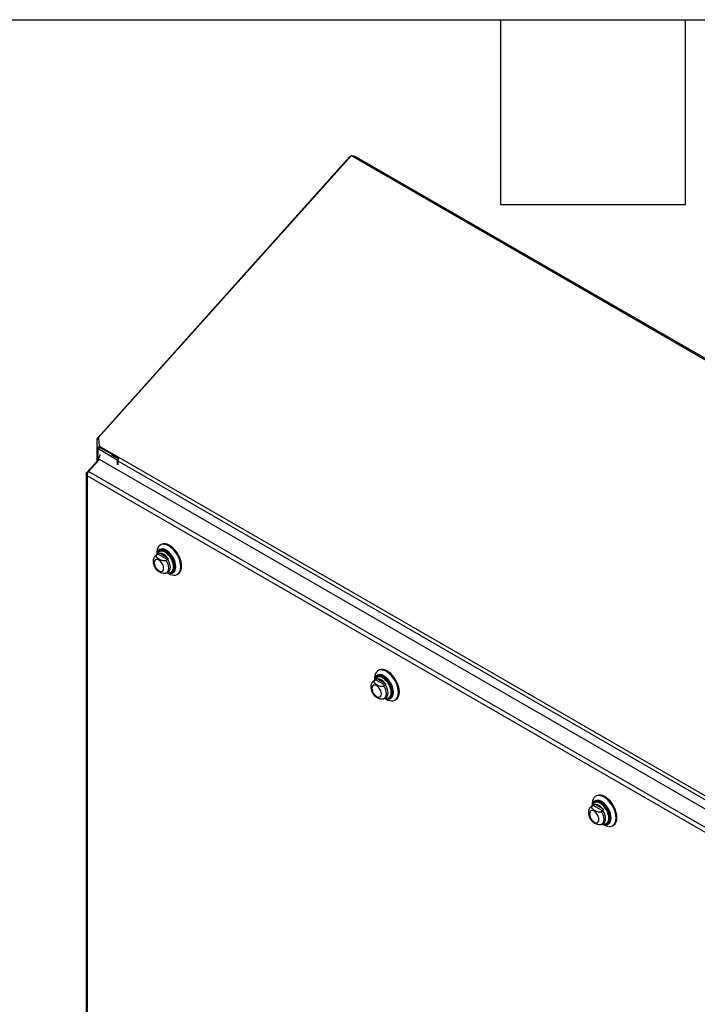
# Model space of a CAD drawing. Header units: inches. Extents: x 0.2 to 10.8, y 0.2 to 8.2.
# Tile 163 of 164: x 8.8 to 9.9, y 6.7 to 8.2. Entities that reach past the tile are written whole.
import ezdxf

# ---------------------------------------------------------------- set-up
doc = ezdxf.new("R2010")
doc.units = ezdxf.units.IN
doc.header["$MEASUREMENT"] = 0
doc.layers.add('TEXT', color=140, linetype='Continuous')

msp = doc.modelspace()

# ---------------------------------------------------------------- linework, layer by layer
at = {"color": 7, "linetype": 'Continuous', "lineweight": 25}
for p, q in [((9.357394, 8.0293713), (8.9469667, 7.5714319)), ((9.357394, 8.0293713), (10.6250951, 7.2975431)), ((9.3605697, 8.027538), (9.3622882, 8.0285301)), ((10.6287165, 7.2974366), (9.3622882, 8.0285301)), ((8.9461174, 7.5715506), (9.3546515, 8.0273777)), ((9.3552813, 8.0270141), (9.3546515, 8.0273777)), ((8.9445358, 7.5550274), (8.9445358, 7.5687681)), ((8.9471238, 7.5687681), (8.9445358, 7.5687681)), ((8.9470651, 7.5697636), (8.9449468, 7.5702702)), ((8.9469894, 7.5710472), (8.9461174, 7.5715506)), ((8.9469667, 7.5714319), (8.9477949, 7.5573913)), ((8.9481358, 7.5550274), (8.9445358, 7.5550274)), ((8.9445358, 7.5326007), (8.9445358, 7.5550274)), ((8.9481591, 7.5547339), (8.9446057, 7.5544004)), ((8.9770918, 7.5348151), (8.9461174, 7.5526963)), ((8.9461174, 7.536716), (8.9461174, 7.5526963)), ((8.9477949, 7.5573913), (8.9803218, 7.5386139)), ((8.9477949, 7.5573913), (8.9488707, 7.5553482)), ((8.9481358, 7.5550274), (8.9481358, 7.5567439)), ((8.9488707, 7.5553482), (8.9795607, 7.5376312)), ((8.9447847, 7.5328675), (8.9278318, 7.5146997)), ((8.9303426, 7.5161497), (8.9483469, 7.5354441)), ((8.9447847, 7.5347105), (8.9447847, 7.5322453)), ((8.9448216, 7.5349068), (8.9467869, 7.5337723)), ((8.945122, 7.5339699), (8.9460903, 7.5330258)), ((8.945122, 7.5339699), (8.9463239, 7.5332761)), ((8.945122, 7.5319881), (8.945122, 7.5339699)), ((10.1819759, 6.8232852), (8.9483469, 7.5354441)), ((8.9789914, 7.5366576), (8.968629, 7.5426397)), ((8.9785604, 7.5356629), (8.9770918, 7.5348151)), ((8.9770918, 7.5348151), (8.9770918, 7.5274983)), ((8.9781171, 7.533345), (10.1630866, 6.8492766)), ((8.9781171, 7.533345), (8.9781171, 7.5269064)), ((8.9803218, 7.5386139), (10.1652913, 6.8545456)), ((8.9781023, 7.528915), (8.9781171, 7.5289064)), ((8.9268552, 7.5122801), (8.9268552, 5.8647323)), ((8.9278318, 7.5146997), (8.9291794, 7.514155)), ((10.1518583, 6.8029983), (8.9284368, 7.5092645)), ((8.9284368, 7.5092645), (8.9284368, 5.8633393)), ((10.1562631, 6.8084408), (8.9303426, 7.5161497)), ((9.0485288, 7.3974543), (9.0471368, 7.3966507)), ((9.0432266, 7.381892), (9.0407183, 7.380444)), ((9.0414598, 7.3808021), (9.0407275, 7.3804493)), ((9.0414281, 7.3840329), (9.0414281, 7.3808537)), ((9.0435477, 7.3820074), (9.0414598, 7.3808021)), ((9.0440458, 7.3822803), (9.043295, 7.3819308)), ((9.0435477, 7.3820074), (9.0587956, 7.373205)), ((9.04605, 7.3869314), (9.0457483, 7.3867573)), ((9.0467563, 7.3833696), (9.0583709, 7.3766646)), ((9.0587956, 7.373205), (9.0567077, 7.3719997)), ((9.0560784, 7.3508471), (9.0573292, 7.3514789)), ((9.0574492, 7.3514621), (9.0599575, 7.35291)), ((9.058159, 7.3518718), (9.0609121, 7.3502819)), ((9.0654318, 7.3526608), (9.0657334, 7.352835)), ((9.0746937, 7.3489157), (9.0760856, 7.3497193)), ((9.3996034, 7.1828294), (9.3993017, 7.1826552)), ((9.4020822, 7.1933522), (9.4006902, 7.1925487)), ((9.3967799, 7.17779), (9.3942717, 7.176342)), ((9.3950131, 7.1767001), (9.3942808, 7.1763473)), ((9.3949814, 7.1799309), (9.3949814, 7.1767517)), ((9.3971011, 7.1779054), (9.3950131, 7.1767001)), ((9.3975992, 7.1781782), (9.3968484, 7.1778288)), ((9.3971011, 7.1779054), (9.412349, 7.169103)), ((9.4003097, 7.1792676), (9.4119243, 7.1725626)), ((9.412349, 7.169103), (9.4102611, 7.1678976)), ((9.4096318, 7.146745), (9.4108826, 7.1473769)), ((9.4110026, 7.14736), (9.4135109, 7.148808)), ((9.4117124, 7.1477698), (9.4144655, 7.1461799)), ((9.4189852, 7.1485588), (9.4192868, 7.148733)), ((9.428247, 7.1448137), (9.429639, 7.1456172)), ((9.7555083, 6.9893236), (9.7541164, 6.9885201)), ((9.7502061, 6.9737614), (9.7476978, 6.9723134)), ((9.7484076, 6.9759023), (9.7484076, 6.9727231)), ((9.7505272, 6.9738768), (9.7484393, 6.9726715)), ((9.7510254, 6.9741496), (9.7502745, 6.9738002)), ((9.7505272, 6.9738768), (9.7657752, 6.9650744)), ((9.7530296, 6.9788008), (9.7527279, 6.9786266)), ((9.7537358, 6.975239), (9.7653505, 6.968534)), ((9.7484393, 6.9726715), (9.747707, 6.9723187)), ((9.7657752, 6.9650744), (9.7636873, 6.963869)), ((9.7630579, 6.9427165), (9.7643088, 6.9433483)), ((9.7644288, 6.9433314), (9.766937, 6.9447794)), ((9.7651385, 6.9437412), (9.7678916, 6.9421513)), ((9.7724113, 6.9445302), (9.772713, 6.9447044)), ((9.7816732, 6.9407851), (9.7830652, 6.9415887))]:
    msp.add_line(p, q, dxfattribs=at)
at = {"color": 7, "linetype": 'Continuous', "lineweight": 25, "flags": 128}
for points in [[(9.0804024, 7.3615335), (9.0801501, 7.3652889), (9.0793996, 7.3692385), (9.0781703, 7.3732798), (9.0764941, 7.3773083), (9.0744145, 7.3812195), (9.0719852, 7.3849123), (9.0692693, 7.388291), (9.0663369, 7.391268), (9.0632642, 7.3937662), (9.0601306, 7.395721), (9.0570173, 7.3970818), (9.054005, 7.3978132), (9.0511716, 7.3978963), (9.0485907, 7.3973291), (9.0463289, 7.3961261), (9.0444449, 7.3943185), (9.0429874, 7.3919532), (9.0419943, 7.3890914), (9.0414912, 7.3858072), (9.0414281, 7.3840329)], [(9.0722139, 7.3615335), (9.0719665, 7.3648502), (9.0712323, 7.3683459), (9.070035, 7.3719082), (9.0684129, 7.3754227), (9.0664183, 7.3787764), (9.0641152, 7.3818615), (9.0615776, 7.3845788), (9.0588872, 7.3868411), (9.0561304, 7.3885756), (9.0533957, 7.3897265), (9.0507712, 7.3902569), (9.0483411, 7.3901496), (9.0461835, 7.3894083), (9.0443678, 7.3880566), (9.0429524, 7.3861381), (9.0419828, 7.3837144), (9.0414923, 7.3808908)], [(9.0713548, 7.3619353), (9.071106, 7.3651801), (9.0703679, 7.3686018), (9.0691657, 7.3720838), (9.0675403, 7.3755075), (9.0655472, 7.3787563), (9.0632541, 7.3817197), (9.0607391, 7.3842966), (9.058088, 7.3863994), (9.0553909, 7.3879564), (9.0527397, 7.3889146), (9.0502248, 7.3892413), (9.0479317, 7.3889256), (9.0459385, 7.387978), (9.0443132, 7.3864308), (9.043111, 7.3843369), (9.042743, 7.3833123)], [(9.0817944, 7.362337), (9.081542, 7.3660925), (9.0807915, 7.370042), (9.0795622, 7.3740833), (9.0778861, 7.3781118), (9.0758064, 7.3820231), (9.0733772, 7.3857159), (9.0706612, 7.3890945), (9.0677289, 7.3920715), (9.0646561, 7.3945698), (9.0615225, 7.3965246), (9.0584092, 7.3978853), (9.0553969, 7.3986167), (9.0525636, 7.3986999), (9.0499826, 7.3981326), (9.0485288, 7.3974543)], [(9.0717021, 7.3586715), (9.0719355, 7.3616001), (9.0716913, 7.3648743), (9.0709665, 7.3683253), (9.0697845, 7.3718421), (9.0681831, 7.3753116), (9.066214, 7.3786225), (9.0639404, 7.3816681), (9.0614353, 7.3843507), (9.0587792, 7.386584), (9.0560577, 7.3882963), (9.0533917, 7.3894219)], [(9.0525636, 7.3591228), (9.0523027, 7.3615615), (9.0515379, 7.3641352), (9.0503213, 7.3666685), (9.0487358, 7.3689887), (9.0468893, 7.3709378), (9.0449079, 7.3723829), (9.0429265, 7.3732255), (9.0410801, 7.3734082), (9.0394945, 7.3729186), (9.0382779, 7.37179), (9.0375131, 7.3700994), (9.0372522, 7.3679619), (9.0375131, 7.3655232), (9.0382779, 7.3629495), (9.0394945, 7.3604163), (9.0410801, 7.358096), (9.0429265, 7.356147), (9.0449079, 7.3547019), (9.0468893, 7.3538592), (9.0487358, 7.3536765), (9.0503213, 7.3541661), (9.0515379, 7.3552947), (9.0523027, 7.3569853), (9.0525636, 7.3591228)], [(9.0552562, 7.3859708), (9.0536091, 7.3867627), (9.0510375, 7.3875268), (9.0486304, 7.387647), (9.0464748, 7.3871188), (9.0446487, 7.3859615), (9.043218, 7.3842167), (9.042743, 7.3833123)], [(9.0686401, 7.361516), (9.0683939, 7.3646349), (9.0676644, 7.3679252), (9.0664778, 7.3712681), (9.064877, 7.3745428), (9.06292, 7.3776308), (9.0606773, 7.3804206), (9.0582302, 7.3828113), (9.055667, 7.3847166), (9.0530804, 7.3860675), (9.0505639, 7.3868153), (9.0482083, 7.3869329), (9.046099, 7.3864161), (9.044312, 7.3852835), (9.0432589, 7.3841048)], [(9.0698237, 7.3618549), (9.0695721, 7.3650421), (9.0688266, 7.3684045), (9.067614, 7.3718206), (9.0659782, 7.3751669), (9.0639783, 7.3783226), (9.0616866, 7.3811734), (9.0591859, 7.3836165), (9.0565666, 7.3855635), (9.0539233, 7.386944), (9.0513517, 7.3877082), (9.0489445, 7.3878284), (9.046789, 7.3873002), (9.0460625, 7.3869386)], [(9.0598772, 7.3528646), (9.0609434, 7.3536327), (9.0622987, 7.355406), (9.0631389, 7.3577564), (9.0634235, 7.3605708), (9.0631389, 7.3637139), (9.0622987, 7.3670344), (9.0609434, 7.3703725), (9.0591382, 7.3735676)], [(9.0573998, 7.3514338), (9.0584815, 7.3522275), (9.0598119, 7.3539986), (9.0606361, 7.3563338), (9.0609152, 7.3591228), (9.0606361, 7.3622342), (9.0598119, 7.365521), (9.0584815, 7.3688281), (9.0567077, 7.3719997)], [(9.0582232, 7.3519089), (9.0588872, 7.3516125), (9.0615776, 7.3507685), (9.0641152, 7.350556), (9.0664183, 7.350982), (9.0684129, 7.3520328), (9.070035, 7.3536745), (9.0712323, 7.3558544), (9.0719665, 7.3585024), (9.0722139, 7.3615335)], [(9.0583614, 7.3519886), (9.0587792, 7.351806), (9.0614353, 7.3509727), (9.0639404, 7.350763), (9.066214, 7.3511835), (9.0681831, 7.3522208), (9.0697845, 7.3538415), (9.0709665, 7.3559936), (9.0716913, 7.3586078), (9.0717021, 7.3586715)], [(9.0607524, 7.3518016), (9.0613724, 7.3517499), (9.0636641, 7.3519548), (9.065664, 7.3528014), (9.0672998, 7.3542591), (9.0685124, 7.3562752), (9.0692579, 7.3587768), (9.0694819, 7.3606782)], [(9.0609121, 7.3502819), (9.0632642, 7.3490882), (9.0663369, 7.3480387), (9.0692693, 7.3476301), (9.0719852, 7.347873), (9.0744145, 7.348761), (9.0764941, 7.3502711), (9.0781703, 7.3523644), (9.0793996, 7.3549864), (9.0801501, 7.3580694), (9.0804024, 7.3615335)], [(9.0619621, 7.3515946), (9.0632541, 7.3515038), (9.0655472, 7.3518196), (9.0675403, 7.3527671), (9.0691657, 7.3543143), (9.0703679, 7.3564082), (9.071106, 7.3589777), (9.0713548, 7.3619353)], [(9.0626419, 7.3519433), (9.06292, 7.3520055), (9.064877, 7.352834), (9.0664778, 7.3542604), (9.0676644, 7.3562333), (9.0683939, 7.3586813), (9.0686401, 7.361516)], [(9.0586116, 7.3521331), (9.0606773, 7.351805), (9.0626419, 7.3519433)], [(9.4339558, 7.1574315), (9.4337035, 7.1611869), (9.432953, 7.1651364), (9.4317237, 7.1691778), (9.4300475, 7.1732062), (9.4279679, 7.1771175), (9.4255386, 7.1808103), (9.4228227, 7.1841889), (9.4198903, 7.1871659), (9.4168176, 7.1896642), (9.413684, 7.191619), (9.4105707, 7.1929797), (9.4075584, 7.1937111), (9.404725, 7.1937943), (9.4021441, 7.193227), (9.3998823, 7.192024), (9.3979983, 7.1902165), (9.3965408, 7.1878512), (9.3955477, 7.1849893), (9.3950446, 7.1817052), (9.3949814, 7.1799309)], [(9.4257673, 7.1574315), (9.4255199, 7.1607481), (9.4247857, 7.1642438), (9.4235884, 7.1678062), (9.4219663, 7.1713207), (9.4199717, 7.1746744), (9.4176686, 7.1777595), (9.415131, 7.1804768), (9.4124406, 7.1827391), (9.4096837, 7.1844735), (9.4069491, 7.1856245), (9.4043246, 7.1861548), (9.4018944, 7.1860476), (9.3997369, 7.1853063), (9.3979212, 7.1839546), (9.3965058, 7.1820361), (9.3955362, 7.1796124), (9.3950457, 7.1767888)], [(9.4249082, 7.1578332), (9.4246594, 7.1610781), (9.4239213, 7.1644998), (9.4227191, 7.1679818), (9.4210937, 7.1714055), (9.4191006, 7.1746543), (9.4168075, 7.1776177), (9.4142925, 7.1801946), (9.4116413, 7.1822974), (9.4089443, 7.1838543), (9.4062931, 7.1848125), (9.4037782, 7.1851393), (9.4014851, 7.1848235), (9.3994919, 7.1838759), (9.3978665, 7.1823288), (9.3966644, 7.1802349), (9.3962964, 7.1792103)], [(9.4088096, 7.1818688), (9.4071625, 7.1826606), (9.4045909, 7.1834248), (9.4021837, 7.183545), (9.4000282, 7.1830168), (9.3982021, 7.1818594), (9.3967714, 7.1801146), (9.3962964, 7.1792103)], [(9.4221935, 7.157414), (9.4219473, 7.1605329), (9.4212177, 7.1638232), (9.4200311, 7.1671661), (9.4184304, 7.1704407), (9.4164734, 7.1735288), (9.4142307, 7.1763185), (9.4117836, 7.1787093), (9.4092204, 7.1806145), (9.4066338, 7.1819655), (9.4041173, 7.1827133), (9.4017617, 7.1828309), (9.3996523, 7.182314), (9.3978654, 7.1811814), (9.3968122, 7.1800028)], [(9.4233771, 7.1577529), (9.4231255, 7.1609401), (9.42238, 7.1643025), (9.4211674, 7.1677186), (9.4195316, 7.1710649), (9.4175317, 7.1742205), (9.41524, 7.1770714), (9.4127393, 7.1795145), (9.41012, 7.1814615), (9.4074767, 7.182842), (9.404905, 7.1836062), (9.4024979, 7.1837263), (9.4003424, 7.1831982), (9.3996159, 7.1828366)], [(9.4353478, 7.158235), (9.4350954, 7.1619904), (9.4343449, 7.16594), (9.4331156, 7.1699813), (9.4314395, 7.1740098), (9.4293598, 7.1779211), (9.4269306, 7.1816138), (9.4242146, 7.1849925), (9.4212823, 7.1879695), (9.4182095, 7.1904678), (9.4150759, 7.1924226), (9.4119626, 7.1937833), (9.4089503, 7.1945147), (9.406117, 7.1945978), (9.403536, 7.1940306), (9.4020822, 7.1933522)], [(9.4252555, 7.1545694), (9.4254889, 7.157498), (9.4252447, 7.1607723), (9.4245199, 7.1642233), (9.4233378, 7.1677401), (9.4217365, 7.1712096), (9.4197674, 7.1745204), (9.4174937, 7.1775661), (9.4149886, 7.1802487), (9.4123326, 7.182482), (9.409611, 7.1841943), (9.4069451, 7.1853199)], [(9.406117, 7.1550208), (9.4058561, 7.1574595), (9.4050913, 7.1600332), (9.4038747, 7.1625664), (9.4022891, 7.1648867), (9.4004427, 7.1668358), (9.3984613, 7.1682808), (9.3964799, 7.1691235), (9.3946335, 7.1693062), (9.3930479, 7.1688166), (9.3918313, 7.167688), (9.3910665, 7.1659974), (9.3908056, 7.1638599), (9.3910665, 7.1614212), (9.3918313, 7.1588475), (9.3930479, 7.1563142), (9.3946335, 7.153994), (9.3964799, 7.1520449), (9.3984613, 7.1505998), (9.4004427, 7.1497572), (9.4022891, 7.1495745), (9.4038747, 7.1500641), (9.4050913, 7.1511927), (9.4058561, 7.1528833), (9.406117, 7.1550208)], [(9.4109532, 7.1473318), (9.4120349, 7.1481254), (9.4133653, 7.1498966), (9.4141895, 7.1522318), (9.4144686, 7.1550208), (9.4141895, 7.1581321), (9.4133653, 7.1614189), (9.4120349, 7.1647261), (9.4102611, 7.1678976)], [(9.4134306, 7.1487626), (9.4144968, 7.1495306), (9.4158521, 7.1513039), (9.4166923, 7.1536544), (9.4169769, 7.1564688), (9.4166923, 7.1596119), (9.4158521, 7.1629323), (9.4144968, 7.1662705), (9.4126916, 7.1694656)], [(9.4117766, 7.1478068), (9.4124406, 7.1475105), (9.415131, 7.1466665), (9.4176686, 7.146454), (9.4199717, 7.14688), (9.4219663, 7.1479307), (9.4235884, 7.1495724), (9.4247857, 7.1517523), (9.4255199, 7.1544004), (9.4257673, 7.1574315)], [(9.4119147, 7.1478866), (9.4123326, 7.1477039), (9.4149886, 7.1468707), (9.4174937, 7.146661), (9.4197674, 7.1470815), (9.4217365, 7.1481188), (9.4233378, 7.1497395), (9.4245199, 7.1518915), (9.4252447, 7.1545057), (9.4252555, 7.1545694)], [(9.4143058, 7.1476995), (9.4149258, 7.1476479), (9.4172175, 7.1478528), (9.4192174, 7.1486994), (9.4208532, 7.1501571), (9.4220658, 7.1521731), (9.4228113, 7.1546748), (9.4230353, 7.1565761)], [(9.4144655, 7.1461799), (9.4168176, 7.1449862), (9.4198903, 7.1439367), (9.4228227, 7.1435281), (9.4255386, 7.1437709), (9.4279679, 7.1446589), (9.4300475, 7.1461691), (9.4317237, 7.1482623), (9.432953, 7.1508844), (9.4337035, 7.1539674), (9.4339558, 7.1574315)], [(9.4155155, 7.1474926), (9.4168075, 7.1474017), (9.4191006, 7.1477175), (9.4210937, 7.1486651), (9.4227191, 7.1502122), (9.4239213, 7.1523062), (9.4246594, 7.1548757), (9.4249082, 7.1578332)], [(9.4161953, 7.1478413), (9.4164734, 7.1479035), (9.4184304, 7.148732), (9.4200311, 7.1501584), (9.4212177, 7.1521313), (9.4219473, 7.1545793), (9.4221935, 7.157414)], [(9.412165, 7.1480311), (9.4142307, 7.147703), (9.4161953, 7.1478413)], [(9.787382, 6.9534029), (9.7871296, 6.9571583), (9.7863791, 6.9611078), (9.7851499, 6.9651492), (9.7834737, 6.9691777), (9.7813941, 6.9730889), (9.7789648, 6.9767817), (9.7762488, 6.9801604), (9.7733165, 6.9831374), (9.7702437, 6.9856356), (9.7671101, 6.9875904), (9.7639969, 6.9889512), (9.7609846, 6.9896826), (9.7581512, 6.9897657), (9.7555702, 6.9891984), (9.7533084, 6.9879954), (9.7514244, 6.9861879), (9.749967, 6.9838226), (9.7489739, 6.9809608), (9.7484708, 6.9776766), (9.7484076, 6.9759023)], [(9.7887739, 6.9542064), (9.7885216, 6.9579619), (9.7877711, 6.9619114), (9.7865418, 6.9659527), (9.7848656, 6.9699812), (9.782786, 6.9738925), (9.7803567, 6.9775853), (9.7776408, 6.9809639), (9.7747084, 6.9839409), (9.7716357, 6.9864392), (9.7685021, 6.988394), (9.7653888, 6.9897547), (9.7623765, 6.9904861), (9.7595431, 6.9905693), (9.7569622, 6.990002), (9.7555083, 6.9893236)], [(9.7791934, 6.9534029), (9.7789461, 6.9567196), (9.7782119, 6.9602153), (9.7770145, 6.9637776), (9.7753925, 6.9672921), (9.7733978, 6.9706458), (9.7710947, 6.9737309), (9.7685572, 6.9764482), (9.7658668, 6.9787105), (9.7631099, 6.980445), (9.7603753, 6.9815959), (9.7577507, 6.9821262), (9.7553206, 6.982019), (9.7531631, 6.9812777), (9.7513474, 6.979926), (9.749932, 6.9780075), (9.7489623, 6.9755838), (9.7484718, 6.9727602)], [(9.7783344, 6.9538047), (9.7780855, 6.9570495), (9.7773474, 6.9604712), (9.7761452, 6.9639532), (9.7745199, 6.9673769), (9.7725267, 6.9706257), (9.7702336, 6.9735891), (9.7677187, 6.976166), (9.7650675, 6.9782688), (9.7623704, 6.9798258), (9.7597193, 6.980784), (9.7572043, 6.9811107), (9.7549112, 6.9807949), (9.7529181, 6.9798474), (9.7512927, 6.9783002), (9.7500905, 6.9762063), (9.7497226, 6.9751817)], [(9.7622358, 6.9778402), (9.7605887, 6.978632), (9.758017, 6.9793962), (9.7556099, 6.9795164), (9.7534543, 6.9789882), (9.7516282, 6.9778308), (9.7501975, 6.9760861), (9.7497226, 6.9751817)], [(9.7756196, 6.9533854), (9.7753735, 6.9565043), (9.7746439, 6.9597946), (9.7734573, 6.9631375), (9.7718566, 6.9664122), (9.7698995, 6.9695002), (9.7676569, 6.97229), (9.7652098, 6.9746807), (9.7626466, 6.976586), (9.76006, 6.9779369), (9.7575434, 6.9786847), (9.7551879, 6.9788023), (9.7530785, 6.9782854), (9.7512915, 6.9771529), (9.7502384, 6.9759742)], [(9.7768032, 6.9537243), (9.7765517, 6.9569115), (9.7758062, 6.9602739), (9.7745936, 6.96369), (9.7729578, 6.9670363), (9.7709579, 6.970192), (9.7686661, 6.9730428), (9.7661654, 6.9754859), (9.7635461, 6.9774329), (9.7609029, 6.9788134), (9.7583312, 6.9795776), (9.7559241, 6.9796978), (9.7537685, 6.9791696), (9.7530421, 6.978808)], [(9.7786817, 6.9505408), (9.778915, 6.9534695), (9.7786708, 6.9567437), (9.7779461, 6.9601947), (9.776764, 6.9637115), (9.7751627, 6.967181), (9.7731936, 6.9704918), (9.7709199, 6.9735375), (9.7684148, 6.9762201), (9.7657588, 6.9784534), (9.7630372, 6.9801657), (9.7603713, 6.9812913)], [(9.7595431, 6.9509922), (9.7592823, 6.9534309), (9.7585175, 6.9560046), (9.7573009, 6.9585379), (9.7557153, 6.9608581), (9.7538689, 6.9628072), (9.7518875, 6.9642523), (9.749906, 6.9650949), (9.7480596, 6.9652776), (9.7464741, 6.964788), (9.7452574, 6.9636594), (9.7444926, 6.9619688), (9.7442318, 6.9598313), (9.7444926, 6.9573926), (9.7452574, 6.9548189), (9.7464741, 6.9522857), (9.7480596, 6.9499654), (9.749906, 6.9480164), (9.7518875, 6.9465713), (9.7538689, 6.9457286), (9.7557153, 6.9455459), (9.7573009, 6.9460355), (9.7585175, 6.9471641), (9.7592823, 6.9488547), (9.7595431, 6.9509922)], [(9.7643793, 6.9433032), (9.7654611, 6.9440968), (9.7667915, 6.945868), (9.7676157, 6.9482032), (9.7678948, 6.9509922), (9.7676157, 6.9541036), (9.7667915, 6.9573903), (9.7654611, 6.9606975), (9.7636873, 6.963869)], [(9.7668568, 6.944734), (9.767923, 6.9455021), (9.7692783, 6.9472754), (9.7701185, 6.9496258), (9.7704031, 6.9524402), (9.7701185, 6.9555833), (9.7692783, 6.9589038), (9.767923, 6.9622419), (9.7661178, 6.965437)], [(9.7652028, 6.9437783), (9.7658668, 6.9434819), (9.7685572, 6.9426379), (9.7710947, 6.9424254), (9.7733978, 6.9428514), (9.7753925, 6.9439022), (9.7770145, 6.9455439), (9.7782119, 6.9477238), (9.7789461, 6.9503718), (9.7791934, 6.9534029)], [(9.7653409, 6.943858), (9.7657588, 6.9436754), (9.7684148, 6.9428421), (9.7709199, 6.9426324), (9.7731936, 6.9430529), (9.7751627, 6.9440902), (9.776764, 6.9457109), (9.7779461, 6.947863), (9.7786708, 6.9504771), (9.7786817, 6.9505408)], [(9.7655912, 6.9440025), (9.7676569, 6.9436744), (9.7696214, 6.9438127)], [(9.7677319, 6.943671), (9.768352, 6.9436193), (9.7706437, 6.9438242), (9.7726436, 6.9446708), (9.7742794, 6.9461285), (9.775492, 6.9481446), (9.7762375, 6.9506462), (9.7764615, 6.9525476)], [(9.7678916, 6.9421513), (9.7702437, 6.9409576), (9.7733165, 6.9399081), (9.7762488, 6.9394995), (9.7789648, 6.9397423), (9.7813941, 6.9406304), (9.7834737, 6.9421405), (9.7851499, 6.9442338), (9.7863791, 6.9468558), (9.7871296, 6.9499388), (9.787382, 6.9534029)], [(9.7689416, 6.943464), (9.7702336, 6.9433732), (9.7725267, 6.943689), (9.7745199, 6.9446365), (9.7761452, 6.9461837), (9.7773474, 6.9482776), (9.7780855, 6.9508471), (9.7783344, 6.9538047)], [(9.7696214, 6.9438127), (9.7698995, 6.9438749), (9.7718566, 6.9447034), (9.7734573, 6.9461298), (9.7746439, 6.9481027), (9.7753735, 6.9505507), (9.7756196, 6.9533854)]]:
    msp.add_lwpolyline(points, dxfattribs=at)
at = {"color": 7, "linetype": 'Continuous', "lineweight": 25}
for centre, radius, start, end in [((8.9474819, 7.5554292), 0.0030546, 199.6819711, 243.4676996), ((8.9491178, 7.5550768), 0.0010182, 199.6819711, 243.4676996), ((8.9864915, 7.5329366), 0.0083844, 137.3802593, 177.2082313), ((9.0503212, 7.3812855), 0.0086965, 69.3248884, 182.0749785), ((9.0510582, 7.3786971), 0.0094907, 145.2644121, 165.24026), ((9.0456055, 7.367964), 0.0154486, 34.2774944, 85.7278821), ((9.040137, 7.3608202), 0.0293453, 359.7227273, 58.9879573), ((9.0601263, 7.3608136), 0.0097531, 305.1830627, 6.1291177), ((9.0678331, 7.3610533), 0.0140201, 306.0587703, 5.2534101), ((9.4038746, 7.1771834), 0.0086965, 69.3248884, 182.0749785), ((9.3936904, 7.1567182), 0.0293453, 359.7227273, 58.9879573), ((9.4046116, 7.1745951), 0.0094907, 145.2644121, 165.24026), ((9.3991588, 7.163862), 0.0154486, 34.2774944, 85.7278821), ((9.4136797, 7.1567116), 0.0097531, 305.1830627, 6.1291177), ((9.4213865, 7.1569513), 0.0140201, 306.0587703, 5.2534101), ((9.7573008, 6.9731548), 0.0086965, 69.3248884, 182.0749785), ((9.7580378, 6.9705665), 0.0094907, 145.2644121, 165.24026), ((9.752585, 6.9598334), 0.0154486, 34.2774944, 85.7278821), ((9.7471166, 6.9526896), 0.0293453, 359.7227273, 58.9879573), ((9.7671059, 6.952683), 0.0097531, 305.1830627, 6.1291177), ((9.7748127, 6.9529227), 0.0140201, 306.0587703, 5.2534101)]:
    msp.add_arc(centre, radius, start, end, dxfattribs=at)
msp.add_ellipse((8.9452847, 7.5344218), major_axis=(-0.0003536, 0.0006124), ratio=0.577334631, start_param=0.398902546, end_param=2.0245413, dxfattribs=at)
for points, knots in [([(9.3546515, 8.0273777), (9.3550736, 8.0277124), (9.3556728, 8.0281876), (9.3564397, 8.0284746), (9.3566663, 8.0285594)], [0, 0, 0, 0, 0.704435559, 1, 1, 1, 1]), ([(9.3580968, 8.0289656), (9.3583531, 8.0289872), (9.3590359, 8.0290448), (9.3601317, 8.0289377), (9.361211, 8.0287168), (9.3617672, 8.0284668), (9.3619985, 8.0283628)], [0, 0, 0, 0, 0.181361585, 0.483243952, 0.785126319, 1, 1, 1, 1]), ([(8.9491938, 7.5436549), (8.9491821, 7.5435815), (8.9489541, 7.5421519), (8.9483567, 7.5397803), (8.9471392, 7.5378361), (8.9462985, 7.5369857), (8.9457494, 7.5362161), (8.9452143, 7.535461), (8.9448216, 7.5349068)], [0, 0, 0, 0, 0.0212030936, 0.4132029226, 0.7045237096, 0.7143270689, 0.7903653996, 1, 1, 1, 1]), ([(8.9284368, 7.5092645), (8.9279925, 7.5096412), (8.9276267, 7.5100631), (8.9270956, 7.5109611), (8.9269305, 7.511437), (8.926821, 7.5124001), (8.9268766, 7.5128872), (8.9272018, 7.5138284), (8.9274714, 7.5142824), (8.9278318, 7.5146997)], [0, 0, 0, 0, 0.25, 0.25, 0.5, 0.5, 0.75, 0.75, 1, 1, 1, 1]), ([(8.9303426, 7.5161497), (8.9300092, 7.5157479), (8.9296895, 7.515265), (8.9291282, 7.5141875), (8.9288869, 7.5135931), (8.9285239, 7.5123571), (8.9284026, 7.5117158), (8.9283069, 7.5104559), (8.9283327, 7.5098377), (8.9284368, 7.5092645)], [0, 0, 0, 0, 0.25, 0.25, 0.5, 0.5, 0.75, 0.75, 1, 1, 1, 1]), ([(9.0407478, 7.3804219), (9.0401416, 7.3800344), (9.0388661, 7.3792191), (9.0373985, 7.3774142), (9.036298, 7.3752812), (9.0356477, 7.3728694), (9.0354439, 7.3702032), (9.0357175, 7.3673175), (9.0364763, 7.364316), (9.0376979, 7.3613474), (9.0392675, 7.3585549), (9.0405737, 7.3569432), (9.0412099, 7.3561582)], [0, 0, 0, 0, 0.08281473, 0.174259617, 0.265630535, 0.360317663, 0.460740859, 0.567062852, 0.676656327, 0.786351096, 0.895943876, 1, 1, 1, 1]), ([(9.0414598, 7.3808021), (9.0412582, 7.3806858), (9.0410834, 7.380559), (9.0407831, 7.3802858), (9.0406567, 7.3801377), (9.0404596, 7.3798321), (9.0403884, 7.3796753), (9.0402944, 7.3793543), (9.0402722, 7.3791898), (9.0402717, 7.3787035), (9.0403578, 7.3783799), (9.0406521, 7.377752), (9.040857, 7.3774519), (9.0413467, 7.3768711), (9.0416339, 7.3765889), (9.042252, 7.3760507), (9.0425838, 7.3757931), (9.0436246, 7.3750432), (9.0443762, 7.3745724), (9.0459485, 7.3736658), (9.046773, 7.3732282), (9.0485186, 7.3724253), (9.0494481, 7.3720574), (9.0509493, 7.3716409), (9.0514723, 7.3715238), (9.0525553, 7.3713589), (9.0531089, 7.3713117), (9.054233, 7.3713165), (9.0547794, 7.3713678), (9.0555687, 7.3715392), (9.0558215, 7.3716117), (9.0562896, 7.3717839), (9.0565075, 7.3718841), (9.0567077, 7.3719997)], [0, 0, 0, 0, 0.03125, 0.03125, 0.0625, 0.0625, 0.09375, 0.09375, 0.125, 0.125, 0.1875, 0.1875, 0.25, 0.25, 0.3125, 0.3125, 0.375, 0.375, 0.5, 0.5, 0.625, 0.625, 0.75, 0.75, 0.8125, 0.8125, 0.875, 0.875, 0.9375, 0.9375, 0.96875, 0.96875, 1, 1, 1, 1]), ([(9.0469902, 7.3885179), (9.0466347, 7.3883299), (9.0456005, 7.387783), (9.0442748, 7.3863016), (9.0430804, 7.3843757), (9.0426575, 7.3828719), (9.042463, 7.3821802)], [0, 0, 0, 0, 0.154745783, 0.450237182, 0.74710931, 1, 1, 1, 1]), ([(9.0467563, 7.3833696), (9.0465717, 7.3833576), (9.0463819, 7.3833286), (9.0459818, 7.3832283), (9.0457688, 7.3831557), (9.0453181, 7.382963), (9.0450772, 7.382841), (9.0445747, 7.3825692), (9.04431, 7.3824182), (9.0440458, 7.3822803)], [0, 0, 0, 0, 0.25, 0.25, 0.5, 0.5, 0.75, 0.75, 1, 1, 1, 1]), ([(9.0583709, 7.3766646), (9.0585554, 7.3764396), (9.0587232, 7.3762041), (9.0590115, 7.3757064), (9.0591335, 7.3754404), (9.0592987, 7.3748921), (9.0593421, 7.374606), (9.0593211, 7.3740563), (9.0592562, 7.37379), (9.0591382, 7.3735676)], [0, 0, 0, 0, 0.25, 0.25, 0.5, 0.5, 0.75, 0.75, 1, 1, 1, 1]), ([(9.056075, 7.3508546), (9.0558973, 7.350777), (9.0553382, 7.350533), (9.0539784, 7.3503822), (9.0518896, 7.3504779), (9.049207, 7.3511898), (9.0463925, 7.3524816), (9.0438911, 7.3539739), (9.0420448, 7.3551963), (9.0414558, 7.3559639), (9.0412712, 7.3562046)], [0, 0, 0, 0, 0.034793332, 0.109431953, 0.209658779, 0.36159991, 0.564112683, 0.772118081, 0.928566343, 1, 1, 1, 1]), ([(9.0596305, 7.3521955), (9.0601941, 7.3520214), (9.0616614, 7.351568), (9.0639464, 7.3515745), (9.0659304, 7.3519012), (9.0668759, 7.3524594), (9.0671153, 7.3526007)], [0, 0, 0, 0, 0.214080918, 0.557299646, 0.887900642, 1, 1, 1, 1]), ([(9.4005159, 7.1843997), (9.4001701, 7.1842165), (9.3991458, 7.183674), (9.3978284, 7.1821992), (9.3966337, 7.1802737), (9.3962109, 7.1787699), (9.3960164, 7.1780782)], [0, 0, 0, 0, 0.151248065, 0.447962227, 0.746062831, 1, 1, 1, 1]), ([(9.3943012, 7.1763199), (9.393695, 7.1759324), (9.3924195, 7.175117), (9.3909519, 7.1733121), (9.3898514, 7.1711792), (9.3892011, 7.1687674), (9.3889973, 7.1661012), (9.3892708, 7.1632155), (9.3900297, 7.1602139), (9.3912513, 7.1572454), (9.3928209, 7.1544529), (9.3941271, 7.1528412), (9.3947633, 7.1520562)], [0, 0, 0, 0, 0.08281473, 0.174259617, 0.265630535, 0.360317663, 0.460740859, 0.567062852, 0.676656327, 0.786351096, 0.895943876, 1, 1, 1, 1]), ([(9.3950131, 7.1767001), (9.3948116, 7.1765838), (9.3946368, 7.1764569), (9.3943365, 7.1761838), (9.3942101, 7.1760356), (9.394013, 7.1757301), (9.3939418, 7.1755732), (9.3938478, 7.1752523), (9.3938256, 7.1750878), (9.3938251, 7.1746014), (9.3939112, 7.1742779), (9.3942055, 7.1736499), (9.3944104, 7.1733499), (9.3949001, 7.172769), (9.3951873, 7.1724869), (9.3958054, 7.1719487), (9.3961372, 7.1716911), (9.397178, 7.1709411), (9.3979295, 7.1704704), (9.3995018, 7.1695638), (9.4003264, 7.1691261), (9.4020719, 7.1683233), (9.4030015, 7.1679554), (9.4045027, 7.1675389), (9.4050257, 7.1674218), (9.4061087, 7.1672569), (9.4066622, 7.1672097), (9.4077864, 7.1672145), (9.4083327, 7.1672658), (9.4091221, 7.1674372), (9.4093749, 7.1675097), (9.409843, 7.1676819), (9.4100609, 7.1677821), (9.4102611, 7.1678976)], [0, 0, 0, 0, 0.03125, 0.03125, 0.0625, 0.0625, 0.09375, 0.09375, 0.125, 0.125, 0.1875, 0.1875, 0.25, 0.25, 0.3125, 0.3125, 0.375, 0.375, 0.5, 0.5, 0.625, 0.625, 0.75, 0.75, 0.8125, 0.8125, 0.875, 0.875, 0.9375, 0.9375, 0.96875, 0.96875, 1, 1, 1, 1]), ([(9.4003097, 7.1792676), (9.4001251, 7.1792556), (9.3999353, 7.1792266), (9.3995352, 7.1791263), (9.3993222, 7.1790536), (9.3988715, 7.1788609), (9.3986306, 7.1787389), (9.3981281, 7.1784671), (9.3978634, 7.1783162), (9.3975992, 7.1781782)], [0, 0, 0, 0, 0.25, 0.25, 0.5, 0.5, 0.75, 0.75, 1, 1, 1, 1]), ([(9.4119243, 7.1725626), (9.4121088, 7.1723375), (9.4122766, 7.1721021), (9.4125649, 7.1716044), (9.4126869, 7.1713384), (9.4128521, 7.1707901), (9.4128955, 7.170504), (9.4128745, 7.1699542), (9.4128095, 7.169688), (9.4126916, 7.1694656)], [0, 0, 0, 0, 0.25, 0.25, 0.5, 0.5, 0.75, 0.75, 1, 1, 1, 1]), ([(9.4096284, 7.1467526), (9.4094506, 7.146675), (9.4088916, 7.1464309), (9.4075318, 7.1462802), (9.405443, 7.1463759), (9.4027604, 7.1470877), (9.3999459, 7.1483796), (9.3974445, 7.1498719), (9.3955982, 7.1510943), (9.3950092, 7.1518619), (9.3948246, 7.1521026)], [0, 0, 0, 0, 0.0347933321, 0.1094319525, 0.2096587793, 0.3615999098, 0.5641126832, 0.7721180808, 0.9285663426, 1, 1, 1, 1]), ([(9.4154893, 7.1476165), (9.4161701, 7.1475652), (9.4177065, 7.1474497), (9.4194834, 7.1478036), (9.4204292, 7.1483582), (9.4206687, 7.1484987)], [0, 0, 0, 0, 0.372782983, 0.841177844, 1, 1, 1, 1]), ([(9.7539421, 6.9803712), (9.7535962, 6.980188), (9.7525719, 6.9796454), (9.7512546, 6.9781706), (9.7500599, 6.9762452), (9.7496371, 6.9747414), (9.7494426, 6.9740496)], [0, 0, 0, 0, 0.151248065, 0.447962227, 0.746062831, 1, 1, 1, 1]), ([(9.7537358, 6.975239), (9.7535513, 6.975227), (9.7533614, 6.975198), (9.7529614, 6.9750977), (9.7527484, 6.975025), (9.7522977, 6.9748324), (9.7520568, 6.9747104), (9.7515543, 6.9744385), (9.7512895, 6.9742876), (9.7510254, 6.9741496)], [0, 0, 0, 0, 0.25, 0.25, 0.5, 0.5, 0.75, 0.75, 1, 1, 1, 1]), ([(9.7477274, 6.9722913), (9.7471212, 6.9719038), (9.7458456, 6.9710884), (9.744378, 6.9692835), (9.7432775, 6.9671506), (9.7426273, 6.9647388), (9.7424235, 6.9620726), (9.742697, 6.9591869), (9.7434558, 6.9561853), (9.7446774, 6.9532168), (9.7462471, 6.9504243), (9.7475533, 6.9488126), (9.7481894, 6.9480276)], [0, 0, 0, 0, 0.08281473, 0.174259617, 0.265630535, 0.360317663, 0.460740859, 0.567062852, 0.676656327, 0.786351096, 0.895943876, 1, 1, 1, 1]), ([(9.7484393, 6.9726715), (9.7482378, 6.9725552), (9.748063, 6.9724283), (9.7477627, 6.9721552), (9.7476362, 6.9720071), (9.7474392, 6.9717015), (9.747368, 6.9715447), (9.747274, 6.9712237), (9.7472518, 6.9710592), (9.7472513, 6.9705729), (9.7473373, 6.9702493), (9.7476316, 6.9696214), (9.7478366, 6.9693213), (9.7483263, 6.9687405), (9.7486135, 6.9684583), (9.7492316, 6.9679201), (9.7495634, 6.9676625), (9.7506041, 6.9669126), (9.7513557, 6.9664418), (9.752928, 6.9655352), (9.7537526, 6.9650975), (9.7554981, 6.9642947), (9.7564277, 6.9639268), (9.7579288, 6.9635103), (9.7584519, 6.9633932), (9.7595348, 6.9632283), (9.7600884, 6.9631811), (9.7612125, 6.9631859), (9.7617589, 6.9632372), (9.7625482, 6.9634086), (9.7628011, 6.9634811), (9.7632692, 6.9636533), (9.7634871, 6.9637535), (9.7636873, 6.963869)], [0, 0, 0, 0, 0.03125, 0.03125, 0.0625, 0.0625, 0.09375, 0.09375, 0.125, 0.125, 0.1875, 0.1875, 0.25, 0.25, 0.3125, 0.3125, 0.375, 0.375, 0.5, 0.5, 0.625, 0.625, 0.75, 0.75, 0.8125, 0.8125, 0.875, 0.875, 0.9375, 0.9375, 0.96875, 0.96875, 1, 1, 1, 1]), ([(9.7653505, 6.968534), (9.765535, 6.968309), (9.7657027, 6.9680735), (9.7659911, 6.9675758), (9.7661131, 6.9673098), (9.7662783, 6.9667615), (9.7663216, 6.9664754), (9.7663006, 6.9659257), (9.7662357, 6.9656594), (9.7661178, 6.965437)], [0, 0, 0, 0, 0.25, 0.25, 0.5, 0.5, 0.75, 0.75, 1, 1, 1, 1]), ([(9.7630546, 6.942724), (9.7628768, 6.9426464), (9.7623178, 6.9424023), (9.760958, 6.9422516), (9.7588691, 6.9423473), (9.7561865, 6.9430591), (9.753372, 6.944351), (9.7508707, 6.9458433), (9.7490243, 6.9470657), (9.7484354, 6.9478333), (9.7482508, 6.948074)], [0, 0, 0, 0, 0.034793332, 0.109431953, 0.209658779, 0.36159991, 0.564112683, 0.772118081, 0.928566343, 1, 1, 1, 1]), ([(9.7689154, 6.9435879), (9.7695962, 6.9435368), (9.7711324, 6.9434216), (9.7728965, 6.9437703), (9.7738309, 6.9443169), (9.7740586, 6.9444502)], [0, 0, 0, 0, 0.37575568, 0.847885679, 1, 1, 1, 1])]:
    msp.add_open_spline(points, degree=3, knots=knots, dxfattribs=at)
for points in [[(8.9445358, 7.5687681), (8.9445358, 7.5692801), (8.9446758, 7.5697892), (8.9449468, 7.5702702)], [(8.9461174, 7.5715506), (8.9456166, 7.5711717), (8.9452178, 7.5707377), (8.9449468, 7.5702702)], [(8.9446057, 7.5544004), (8.9445592, 7.554608), (8.9445358, 7.5548177), (8.9445358, 7.5550274)], [(8.9481591, 7.5547339), (8.9481436, 7.5548312), (8.9481358, 7.5549293), (8.9481358, 7.5550274)], [(9.0440458, 7.3822803), (9.0438646, 7.3821856), (9.0436942, 7.382092), (9.0435477, 7.3820074)], [(9.0591382, 7.3735676), (9.0590573, 7.3734151), (9.0589422, 7.3732896), (9.0587956, 7.373205)], [(9.3975992, 7.1781782), (9.397418, 7.1780836), (9.3972476, 7.17799), (9.3971011, 7.1779054)], [(9.4126916, 7.1694656), (9.4126107, 7.169313), (9.4124956, 7.1691876), (9.412349, 7.169103)], [(9.7510254, 6.9741496), (9.7508442, 6.974055), (9.7506738, 6.9739614), (9.7505272, 6.9738768)], [(9.7661178, 6.965437), (9.7660368, 6.9652845), (9.7659217, 6.965159), (9.7657752, 6.9650744)]]:
    msp.add_open_spline(points, degree=3, dxfattribs=at)
at = {"layer": 'TEXT'}
for p, q in [((0.25, 8.25), (10.75, 8.25)), ((9.6, 7.95), (9.6, 8.25)), ((9.9, 7.95), (9.9, 8.25)), ((9.6, 7.95), (9.9, 7.95))]:
    msp.add_line(p, q, dxfattribs=at)

doc.saveas('drawing.dxf')
